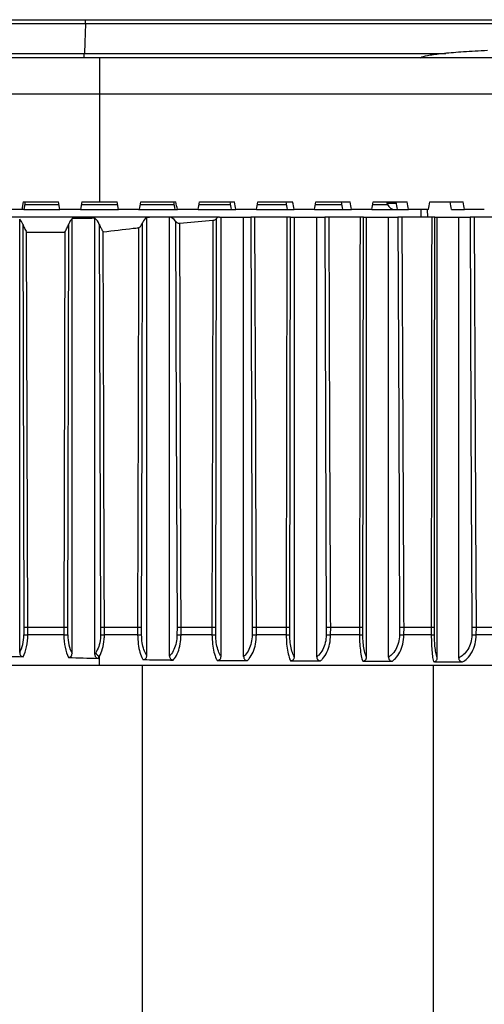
# Model space of a CAD drawing. Header units: millimetres. Extents: x 0 to 420, y 0 to 297.
# Tile 11 of 64: x 96.46 to 98.2, y 118.12 to 121.81. Entities that reach past the tile are written whole.
import ezdxf

# ---------------------------------------------------------------- set-up
doc = ezdxf.new("R2010")
doc.units = ezdxf.units.MM

msp = doc.modelspace()

# ---------------------------------------------------------------- linework, layer by layer
at = {"color": 7, "linetype": 'Continuous', "lineweight": 25}
for p, q in [((86.7931, 121.80746), (96.70575, 121.80746)), ((96.70575, 121.80746), (98.66576, 121.80746)), ((96.70438, 121.79218), (86.79144, 121.79218)), ((98.70456, 121.79218), (96.70438, 121.79218)), ((96.01786, 121.66526), (96.75733, 121.66526)), ((96.01956, 121.68054), (96.70012, 121.68054)), ((96.70012, 121.68054), (98.05398, 121.68054)), ((96.75733, 121.66526), (100.80668, 121.66526)), ((96.75733, 121.66526), (96.75733, 121.52802)), ((96.75733, 121.52802), (96.01786, 121.52802)), ((96.75733, 121.52802), (96.75733, 121.12488)), ((100.9488, 121.52802), (96.75733, 121.52802)), ((96.46567, 121.09644), (96.3867, 121.09644)), ((96.47075, 121.12488), (96.46567, 121.09644)), ((96.47402, 121.09644), (96.46567, 121.09644)), ((96.47075, 121.12488), (96.6031, 121.12488)), ((96.4791, 121.12488), (96.47402, 121.09644)), ((96.47402, 121.09644), (96.60807, 121.09644)), ((96.47736, 121.11516), (96.6048, 121.11516)), ((96.60807, 121.09644), (96.6031, 121.12488)), ((96.68623, 121.09644), (96.60807, 121.09644)), ((96.69124, 121.12488), (96.68623, 121.09644)), ((96.68623, 121.09644), (96.82843, 121.09644)), ((96.68953, 121.11516), (96.82513, 121.11516)), ((96.69124, 121.12488), (96.75733, 121.12488)), ((96.75733, 121.12488), (96.82342, 121.12488)), ((96.82843, 121.09644), (96.82342, 121.12488)), ((96.90645, 121.09644), (96.82843, 121.09644)), ((96.90296, 121.09644), (97.04011, 121.09644)), ((96.90971, 121.11516), (97.03679, 121.11516)), ((96.91141, 121.12488), (97.0434, 121.12488)), ((97.04011, 121.09644), (97.04845, 121.09644)), ((97.12626, 121.09644), (97.04845, 121.09644)), ((97.12626, 121.09644), (97.25102, 121.09644)), ((97.12948, 121.11516), (97.24768, 121.11516)), ((97.13115, 121.12488), (97.2626, 121.12488)), ((97.25102, 121.09644), (97.26768, 121.09644)), ((97.34506, 121.09644), (97.26768, 121.09644)), ((97.34506, 121.09644), (97.46058, 121.09644)), ((97.34822, 121.11516), (97.45722, 121.11516)), ((97.34987, 121.12488), (97.48041, 121.12488)), ((97.46058, 121.09644), (97.48551, 121.09644)), ((97.56224, 121.09644), (97.48551, 121.09644)), ((97.56224, 121.09644), (97.6682, 121.09644)), ((97.56535, 121.11516), (97.66485, 121.11516)), ((97.56696, 121.12488), (97.69625, 121.12488)), ((97.6682, 121.09644), (97.70134, 121.09644)), ((97.77723, 121.09644), (97.70134, 121.09644)), ((97.77723, 121.09644), (97.88241, 121.09644)), ((97.78026, 121.11516), (97.83606, 121.11516)), ((97.78183, 121.12488), (97.90951, 121.12488)), ((97.83606, 121.11516), (97.83252, 121.12488)), ((97.86927, 121.1192), (97.83459, 121.1192)), ((97.87333, 121.09644), (97.91459, 121.09644)), ((97.98941, 121.09644), (97.91459, 121.09644)), ((97.96182, 121.068), (97.96204, 121.09644)), ((97.98623, 121.068), (97.98602, 121.09644)), ((97.9939, 121.12488), (98.11961, 121.12488)), ((98.0754, 121.09644), (98.12466, 121.09644)), ((98.19822, 121.09644), (98.12466, 121.09644)), ((97.20603, 121.068), (94.58222, 121.068)), ((96.45799, 119.43686), (96.45799, 121.06001)), ((96.65413, 119.43366), (96.65413, 121.0621)), ((96.7394, 119.42999), (96.7394, 121.0635)), ((96.93411, 119.42542), (96.93411, 121.06682)), ((97.01918, 119.42354), (97.01918, 121.06778)), ((97.05741, 121.04463), (97.18168, 121.05585)), ((97.20603, 121.068), (97.21206, 121.068)), ((97.21206, 119.42203), (97.21206, 121.068)), ((97.21206, 121.068), (97.29668, 121.068)), ((97.29668, 119.42145), (97.29668, 121.068)), ((97.29668, 121.068), (97.32327, 121.068)), ((97.45917, 121.068), (97.33921, 121.068)), ((97.47245, 121.068), (97.4869, 121.068)), ((97.4869, 119.42097), (97.4869, 121.068)), ((97.4869, 121.068), (97.57065, 121.068)), ((97.57065, 119.42061), (97.57065, 121.068)), ((97.57065, 121.068), (97.60042, 121.068)), ((97.73286, 121.068), (97.61679, 121.068)), ((97.7454, 121.068), (97.75718, 121.068)), ((97.75718, 119.4198), (97.75718, 121.068)), ((97.75718, 121.068), (97.83947, 121.068)), ((97.83947, 119.41893), (97.83947, 121.068)), ((97.83947, 121.068), (97.87428, 121.068)), ((98.00124, 121.068), (97.89089, 121.068)), ((97.99992, 121.068), (97.98997, 121.068)), ((98.01297, 121.068), (98.02226, 121.068)), ((98.02226, 119.41742), (98.02226, 121.068)), ((98.02226, 121.068), (98.10265, 121.068)), ((98.10265, 119.41624), (98.10265, 121.068)), ((98.10265, 121.068), (98.14472, 121.068)), ((98.26387, 121.068), (98.1615, 121.068)), ((96.46926, 121.04118), (96.47389, 119.53222)), ((96.63803, 119.53222), (96.64222, 121.04217)), ((96.48861, 119.53219), (96.48407, 121.01142)), ((96.48407, 121.01142), (96.62706, 121.01142)), ((96.62706, 121.01142), (96.62295, 119.53219)), ((96.47389, 119.53222), (96.47374, 119.50291)), ((96.48846, 119.50276), (96.48861, 119.53219)), ((96.48861, 119.53219), (96.62295, 119.53219)), ((96.62295, 119.53219), (96.62309, 119.50276)), ((96.63816, 119.50291), (96.63803, 119.53222)), ((96.76092, 119.53222), (96.76076, 119.50291)), ((96.7753, 119.50276), (96.77546, 119.53219)), ((96.77546, 119.53219), (96.89963, 119.53219)), ((96.89963, 119.53219), (96.89976, 119.50276)), ((96.91456, 119.50291), (96.91444, 119.53222)), ((97.04728, 119.53222), (97.04711, 119.50291)), ((97.06244, 119.50276), (97.06261, 119.53219)), ((97.06261, 119.53219), (97.17817, 119.53219)), ((97.17817, 119.53219), (97.17828, 119.50276)), ((97.19232, 119.50291), (97.19221, 119.53222)), ((97.32887, 119.53222), (97.32869, 119.50291)), ((97.34464, 119.50276), (97.34482, 119.53219)), ((97.34482, 119.53219), (97.45617, 119.53219)), ((97.45617, 119.53219), (97.45627, 119.50276)), ((97.46957, 119.50291), (97.46947, 119.53222)), ((97.60646, 119.53222), (97.60627, 119.50291)), ((97.62266, 119.50276), (97.62285, 119.53219)), ((97.62285, 119.53219), (97.73053, 119.53219)), ((97.73053, 119.53219), (97.73061, 119.50276)), ((97.74316, 119.50291), (97.74309, 119.53222)), ((97.88086, 119.53222), (97.88065, 119.50291)), ((97.89728, 119.50276), (97.89749, 119.53219)), ((97.89749, 119.53219), (97.99958, 119.53219)), ((97.99958, 119.53219), (97.99964, 119.50276)), ((98.01138, 119.50291), (98.01132, 119.53222)), ((98.15179, 119.53222), (98.15157, 119.50291)), ((98.16836, 119.50276), (98.16859, 119.53219)), ((98.16859, 119.53219), (98.26284, 119.53219)), ((96.62309, 119.50276), (96.48846, 119.50276)), ((96.89976, 119.50276), (96.7753, 119.50276)), ((97.17828, 119.50276), (97.06244, 119.50276)), ((97.45627, 119.50276), (97.34464, 119.50276)), ((97.73061, 119.50276), (97.62266, 119.50276)), ((97.99964, 119.50276), (97.89728, 119.50276)), ((98.26287, 119.50276), (98.16836, 119.50276)), ((96.75733, 119.38999), (96.75733, 119.42294)), ((94.48637, 119.38999), (96.75733, 119.38999)), ((96.75733, 119.38999), (98.51788, 119.38999)), ((96.91723, 119.38999), (96.91723, 93.79318)), ((98.00658, 119.38999), (98.00658, 93.79318))]:
    msp.add_line(p, q, dxfattribs=at)
at = {"color": 7, "linetype": 'Continuous', "lineweight": 25, "flags": 128}
for points in [[(96.70438, 121.79218), (96.70172, 121.72219), (96.70012, 121.68054)], [(97.18168, 121.05585), (97.18163, 121.03387), (97.18132, 120.89736), (97.18006, 120.3513), (97.17817, 119.53219)], [(97.19221, 119.53222), (97.19397, 120.30004), (97.19572, 121.06236)], [(97.32327, 121.068), (97.32607, 120.30004), (97.32887, 119.53222)], [(97.34482, 119.53219), (97.3447, 119.56632), (97.3442, 119.70284), (97.3422, 120.24889), (97.33921, 121.068)], [(97.45917, 121.068), (97.4591, 121.03387), (97.45884, 120.89736), (97.45777, 120.3513), (97.45617, 119.53219)], [(97.46947, 119.53222), (97.47096, 120.30004), (97.47245, 121.068)], [(97.60042, 121.068), (97.60344, 120.30004), (97.60646, 119.53222)], [(97.62285, 119.53219), (97.62272, 119.56632), (97.62218, 119.70284), (97.62002, 120.24889), (97.61679, 121.068)], [(97.73286, 121.068), (97.73281, 121.03387), (97.7326, 120.89736), (97.73177, 120.3513), (97.73053, 119.53219)], [(97.74309, 119.53222), (97.74425, 120.30004), (97.7454, 121.068)], [(97.87428, 121.068), (97.87757, 120.30004), (97.88086, 119.53222)], [(97.89749, 119.53219), (97.89734, 119.56632), (97.89675, 119.70284), (97.89441, 120.24889), (97.89089, 121.068)], [(98.00124, 121.068), (98.00121, 121.03387), (98.00106, 120.89736), (98.00047, 120.3513), (97.99958, 119.53219)], [(98.01132, 119.53222), (98.01215, 120.30004), (98.01297, 121.068)], [(98.14472, 121.068), (98.14826, 120.30004), (98.15179, 119.53222)], [(98.16859, 119.53219), (98.16843, 119.56632), (98.1678, 119.70284), (98.16528, 120.24889), (98.1615, 121.068)], [(96.75599, 121.04052), (96.75841, 120.30004), (96.76092, 119.53222)], [(96.90347, 121.02823), (96.90314, 120.89736), (96.90173, 120.3513), (96.89963, 119.53219)], [(96.91444, 119.53222), (96.9164, 120.30004), (96.91831, 121.04658)], [(97.04208, 121.05296), (97.04465, 120.30004), (97.04728, 119.53222)], [(97.06261, 119.53219), (97.06249, 119.56632), (97.06202, 119.70284), (97.06015, 120.24889), (97.05741, 121.04463)], [(96.77546, 119.53219), (96.77535, 119.56632), (96.7749, 119.70284), (96.77311, 120.24889), (96.7706, 121.01296)]]:
    msp.add_lwpolyline(points, dxfattribs=at)
at = {"color": 7, "linetype": 'Continuous', "lineweight": 25}
for centre, radius, start, end in [((97.86279, 121.12488), 0.02844, 200, 270), ((96.49279, 120.65854), 1.15578, 269.05552, 269.78531), ((96.61974, 120.60432), 1.10157, 270.17405, 270.95806), ((96.78031, 120.70187), 1.19912, 269.0658, 269.7605), ((96.89707, 120.50664), 1.00388, 270.15363, 270.99878), ((97.068, 120.86372), 1.36097, 269.12065, 269.76581), ((97.17623, 120.35865), 0.85589, 270.13776, 271.07766), ((97.3511, 121.04863), 1.54588, 269.16949, 269.76068), ((97.45501, 120.20909), 0.70634, 270.10202, 271.18096), ((97.63046, 121.2637), 1.76095, 269.21275, 269.74597), ((97.73023, 120.06391), 0.56115, 270.03825, 271.32056), ((97.90699, 121.51542), 2.01268, 269.25016, 269.72347), ((98.00001, 119.93637), 0.43361, 269.95086, 271.50244), ((98.18023, 121.78841), 2.28568, 269.28146, 269.70244), ((96.76422, 119.44585), 0.02393, 206.80699, 253.26661)]:
    msp.add_arc(centre, radius, start, end, dxfattribs=at)
for centre, major_axis, ratio, start_param, end_param in [((95.89432, 116.5986), (4.35797, 24.74724), 0.0087734, 4.896701, 4.8978698), ((97.58753, 116.7849), (-4.19231, 23.80654), 0.0087734, 4.8929563, 4.8941711), ((97.62034, 116.5986), (-4.35797, 24.74724), 0.0087734, 4.893611, 4.8947798), ((95.89787, 116.5986), (4.34106, 24.74715), 0.017527, 4.8982305, 4.8993993), ((97.58412, 116.7849), (-4.17605, 23.80645), 0.017527, 4.8914267, 4.8926416), ((97.61679, 116.5986), (-4.34106, 24.74715), 0.017527, 4.8920815, 4.8932503), ((95.90377, 116.5986), (4.3129, 24.74701), 0.0262408, 4.8997292, 4.900898), ((97.57844, 116.7849), (-4.14896, 23.80632), 0.0262408, 4.889928, 4.8911429), ((97.61088, 116.5986), (-4.3129, 24.74701), 0.0262408, 4.8905828, 4.8917516), ((95.91202, 116.5986), (4.27354, 24.74682), 0.034895, 4.9011819, 4.9023508), ((97.5705, 116.7849), (-4.11109, 23.80613), 0.034895, 4.8884753, 4.8896902), ((97.60264, 116.5986), (-4.27354, 24.74682), 0.034895, 4.88913, 4.8902989), ((95.92258, 116.5986), (4.22302, 24.74659), 0.0434694, 4.9025739, 4.9037428), ((97.56034, 116.7849), (-4.06249, 23.80591), 0.0434694, 4.8870833, 4.8882982), ((97.59208, 116.5986), (-4.22302, 24.74659), 0.0434694, 4.887738, 4.8889069), ((95.93543, 116.5986), (4.16143, 24.74633), 0.0519439, 4.9038908, 4.9050597), ((97.54798, 116.7849), (-4.00324, 23.80566), 0.0519439, 4.8857664, 4.8869813), ((97.57923, 116.5986), (-4.16143, 24.74633), 0.0519439, 4.8864211, 4.88759), ((96.44094, 121.01112), (0, 0.05688), 0.5863487, 5.269122, 5.7467973), ((96.66752, 121.01112), (0, 0.05688), 0.5308438, 0.4594452, 0.9932661), ((97.36274, 121.01112), (1.59795, 0), 0.0355967, 1.9715254, 2.0302416), ((96.72551, 121.01112), (0, 0.05688), 0.6258084, 5.2555316, 5.8824563), ((96.93965, 121.01112), (0, 0.05688), 0.4798412, 0.2045486, 0.8977733), ((97.08543, 121.01112), (0.74496, 0), 0.0763557, 1.659838, 1.7753449), ((97.01572, 121.01112), (0, 0.05688), 0.683853, 5.5388568, 6.1941437), ((97.20603, 121.01112), (0, 0.05688), 0.4174335, 0, 0.4492273), ((96.48861, 119.53222), (0.01706, -0.00002), 0.0017453, 3.6719291, 4.7124122), ((96.62295, 119.53222), (0.01706, 0.00002), 0.0017453, 4.712368, 5.7951544), ((96.41704, 119.50375), (0, 0.0967), 0.5863487, 3.9484346, 4.7036623), ((96.43176, 119.50375), (0, 0.11376), 0.4983964, 3.9015674, 4.7036623), ((96.67442, 119.50375), (0, 0.11376), 0.4512173, 1.579523, 2.4206082), ((96.68949, 119.50375), (0, 0.0967), 0.5308438, 1.579523, 2.381665), ((96.70027, 119.50375), (0, 0.0967), 0.6258084, 3.8447202, 3.9223665), ((108.12877, 119.50375), (16.92248, 0), 0.0067226, 3.9433182, 3.9524142), ((98.75023, 119.50375), (3.19591, 0), 0.0355967, 3.9914046, 4.0371666), ((96.71474, 119.50375), (0, 0.11376), 0.5319371, 3.816815, 3.9223665)]:
    msp.add_ellipse(centre, major_axis=major_axis, ratio=ratio, start_param=start_param, end_param=end_param, dxfattribs=at)
for points, knots in [([(96.70438, 121.79218), (96.70456, 121.79608), (96.70493, 121.80418), (96.70544, 121.80732), (96.70572, 121.80745), (96.70575, 121.80746)], [0, 0, 0, 0, 0.4495707, 0.9342644, 1, 1, 1, 1]), ([(98.21002, 121.69175), (98.17916, 121.69011), (98.11772, 121.68685), (98.0456, 121.68074), (97.99305, 121.67406), (97.96299, 121.66791), (97.96012, 121.66429), (97.95904, 121.66293)], [0, 0, 0, 0, 0.2182748, 0.434572, 0.6519488, 0.8687341, 1, 1, 1, 1]), ([(96.69874, 121.66526), (96.69877, 121.66528), (96.69905, 121.66541), (96.69957, 121.66856), (96.69994, 121.67664), (96.70012, 121.68054)], [0, 0, 0, 0, 0.06737174, 0.55044134, 1, 1, 1, 1]), ([(97.18168, 121.05585), (97.1834, 121.05611), (97.18682, 121.05664), (97.1912, 121.05867), (97.19413, 121.06068), (97.19532, 121.06193), (97.19572, 121.06236)], [0, 0, 0, 0, 0.2687713, 0.5359667, 0.8411725, 1, 1, 1, 1]), ([(97.33921, 121.068), (97.33728, 121.068), (97.33343, 121.068), (97.32797, 121.068), (97.32478, 121.068), (97.32344, 121.068), (97.32327, 121.068)], [0, 0, 0, 0, 0.3187682, 0.6375362, 0.9563083, 1, 1, 1, 1]), ([(97.47245, 121.068), (97.47165, 121.068), (97.47005, 121.068), (97.4656, 121.068), (97.46171, 121.068), (97.4595, 121.068), (97.45917, 121.068)], [0, 0, 0, 0, 0.3147994, 0.6295988, 0.9443958, 1, 1, 1, 1]), ([(97.61679, 121.068), (97.61487, 121.068), (97.61104, 121.068), (97.60544, 121.068), (97.60207, 121.068), (97.6006, 121.068), (97.60042, 121.068)], [0, 0, 0, 0, 0.31784566, 0.63569116, 0.95354069, 1, 1, 1, 1]), ([(97.7454, 121.068), (97.74473, 121.068), (97.74339, 121.068), (97.73925, 121.068), (97.73546, 121.068), (97.73323, 121.068), (97.73286, 121.068)], [0, 0, 0, 0, 0.3123062, 0.6246125, 0.9369163, 1, 1, 1, 1]), ([(97.89089, 121.068), (97.88899, 121.068), (97.88519, 121.068), (97.87949, 121.068), (97.876, 121.068), (97.87445, 121.068), (97.87428, 121.068)], [0, 0, 0, 0, 0.3202215, 0.6404429, 0.9606684, 1, 1, 1, 1]), ([(98.01297, 121.068), (98.01243, 121.068), (98.01137, 121.068), (98.00755, 121.068), (98.00387, 121.068), (98.00165, 121.068), (98.00124, 121.068)], [0, 0, 0, 0, 0.3100409, 0.6200819, 0.9301205, 1, 1, 1, 1]), ([(98.1615, 121.068), (98.15963, 121.068), (98.1559, 121.068), (98.14983, 121.068), (98.14648, 121.068), (98.14472, 121.068)], [0, 0, 0, 0, 0.3223938, 0.6447874, 1, 1, 1, 1]), ([(96.46926, 121.04118), (96.47134, 121.03635), (96.47546, 121.02679), (96.48122, 121.01659), (96.48401, 121.01152), (96.48407, 121.01142)], [0, 0, 0, 0, 0.4991098, 0.9896157, 1, 1, 1, 1]), ([(96.62706, 121.01142), (96.62712, 121.01152), (96.63017, 121.01706), (96.63617, 121.02764), (96.64027, 121.03749), (96.64222, 121.04217)], [0, 0, 0, 0, 0.0100314, 0.5286326, 1, 1, 1, 1]), ([(96.75599, 121.04052), (96.7581, 121.03568), (96.76085, 121.02939), (96.76491, 121.02185), (96.76667, 121.01865), (96.76786, 121.01652), (96.76867, 121.01515), (96.76922, 121.01426), (96.76961, 121.0137), (96.76993, 121.01331), (96.77018, 121.01307), (96.77043, 121.01296), (96.77054, 121.01296), (96.7706, 121.01296)], [0, 0, 0, 0, 0.5285675, 0.6889206, 0.7965564, 0.8673583, 0.9134558, 0.9434477, 0.9631041, 0.9762065, 0.9893896, 0.9950426, 1, 1, 1, 1]), ([(96.7706, 121.01296), (96.80827, 121.01734), (96.85256, 121.02249), (96.89685, 121.02748), (96.90347, 121.02823)], [0, 0, 0, 0, 0.85047894, 1, 1, 1, 1]), ([(96.90347, 121.02823), (96.90427, 121.02844), (96.90629, 121.02896), (96.9105, 121.03269), (96.91488, 121.03894), (96.91721, 121.04412), (96.91831, 121.04658)], [0, 0, 0, 0, 0.092948, 0.2338788, 0.6359353, 1, 1, 1, 1]), ([(97.04208, 121.05296), (97.04359, 121.05119), (97.04592, 121.04845), (97.05056, 121.04567), (97.05421, 121.04453), (97.05645, 121.0446), (97.05741, 121.04463)], [0, 0, 0, 0, 0.430739, 0.6675628, 0.8573637, 1, 1, 1, 1]), ([(96.76092, 119.53222), (96.7612, 119.53222), (96.76228, 119.53222), (96.76502, 119.53221), (96.7697, 119.5322), (96.77354, 119.5322), (96.77546, 119.53219)], [0, 0, 0, 0, 0.08911019, 0.33646535, 0.66823621, 1, 1, 1, 1]), ([(96.89963, 119.53219), (96.90154, 119.5322), (96.90537, 119.5322), (96.91029, 119.53221), (96.91312, 119.53222), (96.9142, 119.53222), (96.91444, 119.53222)], [0, 0, 0, 0, 0.3094748, 0.6189551, 0.9151089, 1, 1, 1, 1]), ([(97.04728, 119.53222), (97.04758, 119.53222), (97.04881, 119.53222), (97.05183, 119.53221), (97.05682, 119.5322), (97.06068, 119.5322), (97.06261, 119.53219)], [0, 0, 0, 0, 0.0874813, 0.3540085, 0.6770075, 1, 1, 1, 1]), ([(97.17817, 119.53219), (97.18006, 119.5322), (97.18385, 119.5322), (97.18849, 119.53221), (97.19106, 119.53222), (97.192, 119.53222), (97.19221, 119.53222)], [0, 0, 0, 0, 0.31360103, 0.62720785, 0.91430747, 1, 1, 1, 1]), ([(97.32887, 119.53222), (97.3292, 119.53222), (97.33057, 119.53222), (97.33382, 119.53221), (97.33904, 119.5322), (97.34289, 119.5322), (97.34482, 119.53219)], [0, 0, 0, 0, 0.086589, 0.3634409, 0.6817235, 1, 1, 1, 1]), ([(97.45617, 119.53219), (97.45804, 119.5322), (97.46176, 119.5322), (97.46615, 119.53221), (97.4685, 119.53222), (97.46929, 119.53222), (97.46947, 119.53222)], [0, 0, 0, 0, 0.3143636, 0.628733, 0.9141604, 1, 1, 1, 1]), ([(97.60646, 119.53222), (97.60681, 119.53222), (97.6083, 119.53222), (97.61173, 119.53221), (97.6171, 119.5322), (97.62093, 119.5322), (97.62285, 119.53219)], [0, 0, 0, 0, 0.0864159, 0.3652569, 0.6826315, 1, 1, 1, 1]), ([(97.73053, 119.53219), (97.73236, 119.5322), (97.736, 119.5322), (97.74018, 119.53221), (97.7423, 119.53222), (97.74294, 119.53222), (97.74309, 119.53222)], [0, 0, 0, 0, 0.3119109, 0.6238275, 0.9146346, 1, 1, 1, 1]), ([(97.88086, 119.53222), (97.88124, 119.53222), (97.88281, 119.53222), (97.88636, 119.53221), (97.89179, 119.5322), (97.89559, 119.5322), (97.89749, 119.53219)], [0, 0, 0, 0, 0.0868609, 0.3605797, 0.6802929, 1, 1, 1, 1]), ([(97.99958, 119.53219), (98.00136, 119.5322), (98.00492, 119.5322), (98.00885, 119.53221), (98.01072, 119.53222), (98.01121, 119.53222), (98.01132, 119.53222)], [0, 0, 0, 0, 0.3096829, 0.6193714, 0.9150683, 1, 1, 1, 1]), ([(98.15179, 119.53222), (98.1522, 119.53222), (98.15385, 119.53222), (98.15749, 119.53221), (98.16297, 119.5322), (98.16671, 119.5322), (98.16859, 119.53219)], [0, 0, 0, 0, 0.0872342, 0.3566334, 0.6783199, 1, 1, 1, 1]), ([(96.76076, 119.50291), (96.76061, 119.49834), (96.7601, 119.48308), (96.75495, 119.45789), (96.74689, 119.44266), (96.74286, 119.43506)], [0, 0, 0, 0, 0.1763853, 0.5890653, 1, 1, 1, 1]), ([(96.75733, 119.42294), (96.76137, 119.43191), (96.76952, 119.45001), (96.77464, 119.47949), (96.77514, 119.49738), (96.7753, 119.50276)], [0, 0, 0, 0, 0.40775, 0.822097, 1, 1, 1, 1]), ([(96.89976, 119.50276), (96.90024, 119.49104), (96.90119, 119.4677), (96.90801, 119.43643), (96.91496, 119.41886), (96.91923, 119.41141), (96.91973, 119.41054)], [0, 0, 0, 0, 0.3167916, 0.6310539, 0.9568078, 1, 1, 1, 1]), ([(96.93411, 119.42542), (96.93381, 119.42587), (96.92975, 119.43197), (96.92293, 119.44641), (96.91602, 119.47301), (96.91505, 119.49294), (96.91456, 119.50291)], [0, 0, 0, 0, 0.0263267, 0.3605262, 0.6799836, 1, 1, 1, 1]), ([(97.04711, 119.50291), (97.04648, 119.49311), (97.04523, 119.47352), (97.0363, 119.44738), (97.02676, 119.43173), (97.0205, 119.42496), (97.01918, 119.42354)], [0, 0, 0, 0, 0.30042575, 0.60022435, 0.91615241, 1, 1, 1, 1]), ([(97.03334, 119.40873), (97.03487, 119.41061), (97.04152, 119.41875), (97.05144, 119.43759), (97.06052, 119.46832), (97.0618, 119.49124), (97.06244, 119.50276)], [0, 0, 0, 0, 0.0929572, 0.4027819, 0.6999689, 1, 1, 1, 1]), ([(97.17828, 119.50276), (97.1787, 119.4911), (97.17952, 119.46788), (97.18541, 119.4368), (97.19195, 119.41753), (97.19639, 119.40929), (97.19749, 119.40724)], [0, 0, 0, 0, 0.2973256, 0.592141, 0.8982866, 1, 1, 1, 1]), ([(97.21206, 119.42203), (97.21099, 119.42368), (97.20648, 119.43058), (97.19976, 119.44672), (97.19362, 119.47316), (97.19275, 119.49299), (97.19232, 119.50291)], [0, 0, 0, 0, 0.0971731, 0.4075093, 0.7034803, 1, 1, 1, 1]), ([(97.32869, 119.50291), (97.32801, 119.49305), (97.32666, 119.47334), (97.31703, 119.44706), (97.30621, 119.4305), (97.29873, 119.4234), (97.29668, 119.42145)], [0, 0, 0, 0, 0.2903486, 0.5801256, 0.8847359, 1, 1, 1, 1]), ([(97.31118, 119.40666), (97.3134, 119.40904), (97.32128, 119.41749), (97.3326, 119.4372), (97.34255, 119.4681), (97.34394, 119.49117), (97.34464, 119.50276)], [0, 0, 0, 0, 0.1177058, 0.4187429, 0.7080635, 1, 1, 1, 1]), ([(97.45627, 119.50276), (97.4566, 119.49111), (97.45727, 119.46792), (97.46205, 119.43687), (97.46749, 119.41705), (97.47129, 119.40859), (97.47237, 119.40619)], [0, 0, 0, 0, 0.2915285, 0.5805711, 0.8808204, 1, 1, 1, 1]), ([(97.4869, 119.42097), (97.48576, 119.42296), (97.4817, 119.43008), (97.47584, 119.44678), (97.47066, 119.47319), (97.46993, 119.493), (97.46957, 119.50291)], [0, 0, 0, 0, 0.1180764, 0.4213083, 0.7103834, 1, 1, 1, 1]), ([(97.60627, 119.50291), (97.60554, 119.49303), (97.60407, 119.47331), (97.59364, 119.447), (97.58166, 119.43003), (97.5732, 119.42279), (97.57065, 119.42061)], [0, 0, 0, 0, 0.2857772, 0.5709984, 0.8706741, 1, 1, 1, 1]), ([(97.58515, 119.40583), (97.58786, 119.40843), (97.59682, 119.41702), (97.60946, 119.43713), (97.62037, 119.46805), (97.62189, 119.49116), (97.62266, 119.50276)], [0, 0, 0, 0, 0.129195, 0.4262473, 0.7118472, 1, 1, 1, 1]), ([(97.73061, 119.50276), (97.73085, 119.49107), (97.73134, 119.4678), (97.73482, 119.43667), (97.73888, 119.41632), (97.74177, 119.40771), (97.74267, 119.40503)], [0, 0, 0, 0, 0.2868652, 0.5713623, 0.8665771, 1, 1, 1, 1]), ([(97.75718, 119.4198), (97.75613, 119.42209), (97.75277, 119.42937), (97.74806, 119.44662), (97.74401, 119.4731), (97.74345, 119.49297), (97.74316, 119.50291)], [0, 0, 0, 0, 0.1357754, 0.4326657, 0.7160762, 1, 1, 1, 1]), ([(97.88065, 119.50291), (97.87986, 119.49306), (97.87827, 119.47339), (97.86699, 119.44717), (97.85331, 119.42924), (97.84315, 119.42167), (97.83947, 119.41893)], [0, 0, 0, 0, 0.27443707, 0.54832402, 0.8364497, 1, 1, 1, 1]), ([(97.85389, 119.40415), (97.8577, 119.40732), (97.86842, 119.41625), (97.88286, 119.43734), (97.89477, 119.46816), (97.89644, 119.49119), (97.89728, 119.50276)], [0, 0, 0, 0, 0.1584068, 0.4456545, 0.7215579, 1, 1, 1, 1]), ([(97.99964, 119.50276), (97.99979, 119.49104), (98.00009, 119.46769), (98.00226, 119.4365), (98.00494, 119.4149), (98.00694, 119.40594), (98.00768, 119.40262)], [0, 0, 0, 0, 0.2757518, 0.5492956, 0.832868, 1, 1, 1, 1]), ([(98.02226, 119.41742), (98.02121, 119.42034), (98.01848, 119.42796), (98.01488, 119.44647), (98.01198, 119.47301), (98.01158, 119.49294), (98.01138, 119.50291)], [0, 0, 0, 0, 0.1761311, 0.4589334, 0.7292295, 1, 1, 1, 1]), ([(98.15157, 119.50291), (98.15072, 119.49309), (98.14902, 119.47346), (98.13697, 119.44732), (98.12104, 119.42774), (98.1083, 119.41977), (98.10265, 119.41624)], [0, 0, 0, 0, 0.2573935, 0.5142583, 0.7847575, 1, 1, 1, 1]), ([(98.11712, 119.40141), (98.12279, 119.40541), (98.13608, 119.41478), (98.15283, 119.43751), (98.16566, 119.46825), (98.16746, 119.49122), (98.16836, 119.50276)], [0, 0, 0, 0, 0.2029325, 0.4751092, 0.7363239, 1, 1, 1, 1]), ([(96.45799, 119.43686), (96.45814, 119.43466), (96.45839, 119.4309), (96.46078, 119.42604), (96.4641, 119.42292), (96.46771, 119.42148), (96.46994, 119.42135), (96.47082, 119.42129)], [0, 0, 0, 0, 0.2901069, 0.4964782, 0.7043431, 0.8825389, 1, 1, 1, 1]), ([(96.64053, 119.4183), (96.64197, 119.41837), (96.64485, 119.41852), (96.64871, 119.42049), (96.65159, 119.42355), (96.65373, 119.428), (96.65398, 119.43152), (96.65413, 119.43366)], [0, 0, 0, 0, 0.1852169, 0.3712193, 0.5459303, 0.7242774, 1, 1, 1, 1]), ([(96.7394, 119.42999), (96.73954, 119.42805), (96.7398, 119.42454), (96.74213, 119.41991), (96.74552, 119.41677), (96.74924, 119.41523), (96.7516, 119.41503), (96.75256, 119.41495)], [0, 0, 0, 0, 0.25942386, 0.46983808, 0.68130215, 0.87001387, 1, 1, 1, 1]), ([(96.91973, 119.41054), (96.92133, 119.41063), (96.92455, 119.41081), (96.92883, 119.41303), (96.93191, 119.41644), (96.93379, 119.42069), (96.934, 119.42378), (96.93411, 119.42542)], [0, 0, 0, 0, 0.2059582, 0.4128784, 0.6035172, 0.7894835, 1, 1, 1, 1]), ([(96.91973, 119.41054), (96.92452, 119.41042), (96.95767, 119.40958), (96.99554, 119.409), (97.02862, 119.40876), (97.03334, 119.40873)], [0, 0, 0, 0, 0.1265068, 0.8755178, 1, 1, 1, 1]), ([(97.01918, 119.42354), (97.01932, 119.42175), (97.0196, 119.41815), (97.02217, 119.41348), (97.02596, 119.41037), (97.02983, 119.40894), (97.03232, 119.40879), (97.03334, 119.40873)], [0, 0, 0, 0, 0.2337193, 0.4690659, 0.6739137, 0.8655883, 1, 1, 1, 1]), ([(97.19749, 119.40724), (97.19917, 119.40736), (97.20253, 119.40759), (97.20696, 119.40999), (97.21009, 119.41359), (97.21179, 119.41776), (97.21197, 119.42064), (97.21206, 119.42203)], [0, 0, 0, 0, 0.21588408, 0.4327943, 0.63101266, 0.82114748, 1, 1, 1, 1]), ([(97.19749, 119.40724), (97.20235, 119.40718), (97.23541, 119.40674), (97.27331, 119.40656), (97.30635, 119.40665), (97.31118, 119.40666)], [0, 0, 0, 0, 0.1280402, 0.8725632, 1, 1, 1, 1]), ([(97.29668, 119.42145), (97.29682, 119.41969), (97.2971, 119.41616), (97.29962, 119.41157), (97.30335, 119.40844), (97.30735, 119.40688), (97.31001, 119.40673), (97.31118, 119.40666)], [0, 0, 0, 0, 0.2259487, 0.4532833, 0.6551124, 0.8473116, 1, 1, 1, 1]), ([(97.47237, 119.40619), (97.47405, 119.40631), (97.47744, 119.40656), (97.48189, 119.40901), (97.485, 119.41267), (97.48665, 119.41682), (97.48682, 119.41964), (97.4869, 119.42097)], [0, 0, 0, 0, 0.2188937, 0.4388349, 0.6392294, 0.8303121, 1, 1, 1, 1]), ([(97.47237, 119.40619), (97.47721, 119.40613), (97.50997, 119.40578), (97.54757, 119.40566), (97.58032, 119.40581), (97.58515, 119.40583)], [0, 0, 0, 0, 0.1287704, 0.8715941, 1, 1, 1, 1]), ([(97.57065, 119.42061), (97.57079, 119.41886), (97.57107, 119.41536), (97.57355, 119.4108), (97.57722, 119.40765), (97.58124, 119.40605), (97.58393, 119.4059), (97.58515, 119.40583)], [0, 0, 0, 0, 0.2231715, 0.4476349, 0.6485296, 0.8412851, 1, 1, 1, 1]), ([(97.74267, 119.40503), (97.74436, 119.40515), (97.74775, 119.40538), (97.75222, 119.40786), (97.75533, 119.41158), (97.75694, 119.41573), (97.7571, 119.41852), (97.75718, 119.4198)], [0, 0, 0, 0, 0.2215204, 0.4441166, 0.6460595, 0.837059, 1, 1, 1, 1]), ([(97.74267, 119.40503), (97.7475, 119.40495), (97.77977, 119.40445), (97.81684, 119.40416), (97.84909, 119.40415), (97.85389, 119.40415)], [0, 0, 0, 0, 0.1303672, 0.8704834, 1, 1, 1, 1]), ([(97.83947, 119.41893), (97.83961, 119.41721), (97.83988, 119.41376), (97.8423, 119.40925), (97.84589, 119.40609), (97.8499, 119.4044), (97.85263, 119.40423), (97.85389, 119.40415)], [0, 0, 0, 0, 0.2186898, 0.4384829, 0.6385684, 0.833743, 1, 1, 1, 1]), ([(98.00768, 119.40262), (98.0094, 119.40274), (98.01285, 119.40299), (98.01739, 119.40557), (98.02052, 119.40942), (98.02204, 119.41355), (98.02219, 119.41625), (98.02226, 119.41742)], [0, 0, 0, 0, 0.2275639, 0.4562496, 0.6621687, 0.8539839, 1, 1, 1, 1]), ([(98.00768, 119.40262), (98.01254, 119.40253), (98.04419, 119.40195), (98.08067, 119.40156), (98.1123, 119.40143), (98.11712, 119.40141)], [0, 0, 0, 0, 0.1330888, 0.867934, 1, 1, 1, 1]), ([(98.10265, 119.41624), (98.10279, 119.41456), (98.10306, 119.41118), (98.10541, 119.40674), (98.10889, 119.40353), (98.11294, 119.40171), (98.11577, 119.4015), (98.11712, 119.40141)], [0, 0, 0, 0, 0.21151877, 0.42386485, 0.62202246, 0.82033855, 1, 1, 1, 1])]:
    msp.add_open_spline(points, degree=3, knots=knots, dxfattribs=at)

doc.saveas('drawing.dxf')
